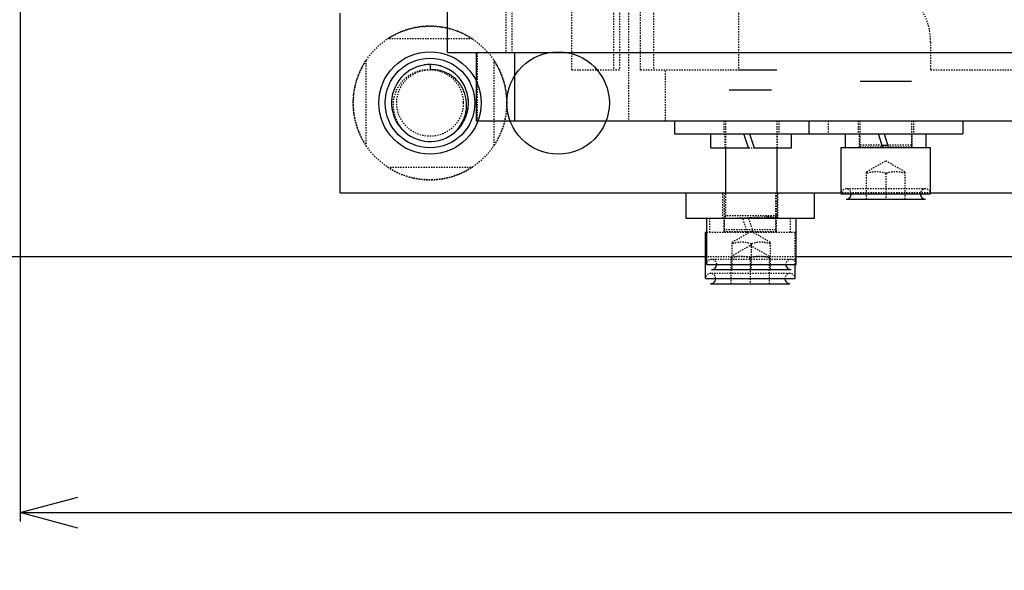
# Model space of a CAD drawing. Header units: millimetres. Extents: x -24622 to 57, y -1603 to 1112.
# Tile 110 of 219: x -1934 to -1857, y 791 to 834. Entities that reach past the tile are written whole.
import ezdxf

# ---------------------------------------------------------------- set-up
doc = ezdxf.new("R2010")
doc.units = ezdxf.units.MM
doc.linetypes.add('HIDDEN', pattern=[0.2, 0.1, -0.1])
doc.layers.add('02___PRT_ALL_AXES', color=7, linetype='Continuous')
doc.layers.add('DEFAULT_2', color=8, linetype='HIDDEN')
doc.dimstyles.new('7', dxfattribs={"dimtxt": 7, "dimasz": 4.5, "dimexe": 0.7, "dimexo": 0.9, "dimgap": 1.8, "dimtad": 0, "dimtxsty": 'Standard', "dimblk": 'OPEN30', "dimcen": 0, "dimclrd": 5, "dimclre": 3, "dimclrt": 256, "dimadec": 0, "dimazin": 2, "dimtm": 1e-09, "dimtfac": 0.6, "dimtofl": 0, "dimtmove": 0, "dimatfit": 3, "dimldrblk": 'OPEN30', "dimfxl": 1, "dimtolj": 1, "dimarcsym": 0})

# ---------------------------------------------------------------- blocks, each defined once
blk = doc.blocks.new('_Open30')
at = {"color": 0, "linetype": 'ByBlock', "lineweight": -2}
for p, q in [((-1, 0.268), (0, 0)), ((0, 0), (-1, -0.268)), ((0, 0), (-1, 0))]:
    blk.add_line(p, q, dxfattribs=at)
blk = doc.blocks.new('*D90')
at = {"color": 5, "linetype": 'ByBlock', "lineweight": -2}
blk.add_line((-2036.851, 851.307), (-2033.638, 854.456), dxfattribs=at)
at = {"layer": 'Defpoints', "color": 0, "linetype": 'ByBlock'}
for p in [(-1897.587, 987.8), (-2030.424, 857.606)]:
    blk.add_point(p, dxfattribs=at)
at = {"color": 5, "linetype": 'ByBlock', "lineweight": -2, "xscale": 4.5, "yscale": 4.5, "zscale": 4.5, "rotation": 44.42437123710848}
blk.add_blockref('_Open30', (-2030.424, 857.606), dxfattribs=at)
at = {"linetype": 'ByBlock', "insert": (-2046.469, 841.88), "char_height": 7, "attachment_point": 5, "rotation": 44.42437}
blk.add_mtext('\\A1;∅186', dxfattribs=at)
blk = doc.blocks.new('*D91')
at = {"color": 3, "linetype": 'ByBlock', "lineweight": -2}
for p, q in [((-1933.506, 838.803), (-1933.506, 794.537)), ((-1733.506, 838.803), (-1733.506, 794.537))]:
    blk.add_line(p, q, dxfattribs=at)
at = {"color": 5, "linetype": 'ByBlock', "lineweight": -2}
for p, q in [((-1929.006, 795.237), (-1843.472, 795.237)), ((-1738.006, 795.237), (-1823.539, 795.237))]:
    blk.add_line(p, q, dxfattribs=at)
at = {"layer": 'Defpoints', "color": 0, "linetype": 'ByBlock'}
for p in [(-1933.506, 839.703), (-1733.506, 839.703), (-1933.506, 795.237)]:
    blk.add_point(p, dxfattribs=at)
at = {"color": 5, "linetype": 'ByBlock', "lineweight": -2, "xscale": 4.5, "yscale": 4.5, "zscale": 4.5, "rotation": 180}
blk.add_blockref('_Open30', (-1933.506, 795.237), dxfattribs=at)
at = {"color": 5, "linetype": 'ByBlock', "lineweight": -2, "xscale": 4.5, "yscale": 4.5, "zscale": 4.5}
blk.add_blockref('_Open30', (-1733.506, 795.237), dxfattribs=at)
at = {"linetype": 'ByBlock', "insert": (-1833.506, 795.237), "char_height": 7, "attachment_point": 5}
blk.add_mtext('\\A1;200', dxfattribs=at)

msp = doc.modelspace()

# ---------------------------------------------------------------- linework, layer by layer
at = {"color": 7, "linetype": 'Continuous'}
for p, q in [((-1900.137, 831.134), (-1900.137, 839.703)), ((-1908.506, 820.203), (-1908.506, 834.203)), ((-1900.137, 831.134), (-1800.137, 831.134)), ((-1897.913, 831.134), (-1897.913, 825.803)), ((-1894.913, 831.134), (-1894.913, 825.803)), ((-1901.506, 830.203), (-1901.506, 829.803)), ((-1877.426, 829.803), (-1874.426, 829.803)), ((-1863.926, 828.884), (-1867.926, 828.884)), ((-1874.856, 828.203), (-1878.156, 828.203)), ((-1897.913, 825.803), (-1807.426, 825.803)), ((-1882.426, 825.803), (-1882.426, 824.803)), ((-1871.926, 825.803), (-1871.926, 824.803)), ((-1859.926, 825.803), (-1859.926, 824.803)), ((-1882.426, 824.803), (-1859.926, 824.803)), ((-1879.576, 823.703), (-1879.576, 824.803)), ((-1876.646, 823.703), (-1877.004, 824.803)), ((-1876.564, 824.803), (-1876.206, 823.703)), ((-1873.276, 823.703), (-1873.276, 824.803)), ((-1869.076, 823.703), (-1869.076, 824.803)), ((-1866.146, 823.703), (-1866.504, 824.803)), ((-1866.064, 824.803), (-1865.706, 823.703)), ((-1862.776, 823.703), (-1862.776, 824.803)), ((-1879.576, 823.703), (-1876.646, 823.703)), ((-1878.426, 820.203), (-1878.426, 823.703)), ((-1876.206, 823.703), (-1873.276, 823.703)), ((-1874.426, 823.703), (-1874.426, 820.203)), ((-1862.426, 823.703), (-1869.426, 823.703)), ((-1869.426, 823.703), (-1869.426, 820.103)), ((-1866.211, 823.903), (-1865.771, 823.903)), ((-1862.426, 820.103), (-1862.426, 823.703)), ((-1908.506, 820.203), (-1869.426, 820.203)), ((-1881.506, 818.203), (-1881.506, 820.203)), ((-1871.506, 820.203), (-1871.506, 818.203)), ((-1869.426, 820.103), (-1862.426, 820.103)), ((-1862.426, 820.203), (-1821.926, 820.203)), ((-1869.026, 819.703), (-1862.827, 819.703)), ((-1871.506, 818.203), (-1881.506, 818.203)), ((-1879.926, 818.203), (-1879.926, 814.603)), ((-1872.926, 814.603), (-1872.926, 818.203)), ((-1879.926, 817.103), (-1880.006, 817.103)), ((-1880.006, 813.503), (-1880.006, 817.103)), ((-1880.006, 815.203), (-2053.506, 815.203)), ((-1793.506, 815.203), (-1872.926, 815.203)), ((-1879.926, 814.603), (-1872.926, 814.603)), ((-1879.526, 814.203), (-1873.327, 814.203)), ((-1873.006, 813.503), (-1873.006, 814.603)), ((-1880.006, 813.503), (-1873.006, 813.503)), ((-1879.606, 813.103), (-1873.406, 813.103))]:
    msp.add_line(p, q, dxfattribs=at)
for centre, radius in [((-1901.506, 827.203), 4), ((-1891.506, 827.203), 4), ((-1901.506, 827.203), 3.5)]:
    msp.add_circle(centre, radius, dxfattribs=at)
for centre, radius, start, end in [((-1901.506, 827.203), 3, 308.3819, 306), ((-1901.62, 827.092), 2.982, 309.03784, 311.43624), ((-1869.026, 820.103), 0.4, 270, 0.07448), ((-1862.826, 820.103), 0.4, 179.92552, 270), ((-1879.526, 814.603), 0.4, 270, 0.07448), ((-1873.326, 814.603), 0.4, 179.92552, 270), ((-1879.606, 813.503), 0.4, 270, 0.07448), ((-1873.406, 813.503), 0.4, 179.92552, 270)]:
    msp.add_arc(centre, radius, start, end, dxfattribs=at)
at = {"color": 7, "linetype": 'Continuous', "start_tangent": (0.749702, 0.661776), "end_tangent": (-0.998132, -0.061099)}
msp.add_spline([(-1899.647, 824.857), (-1899.09, 825.515), (-1898.748, 826.307), (-1898.654, 827.164), (-1898.705, 827.594), (-1898.821, 828.01), (-1899.237, 828.765), (-1899.866, 829.353), (-1900.243, 829.565), (-1900.649, 829.713), (-1901.506, 829.803)], degree=3, dxfattribs=at)
at = {"layer": '02___PRT_ALL_AXES', "color": 8, "linetype": 'HIDDEN'}
msp.add_circle((-1901.506, 827.203), 6, dxfattribs=at)
at = {"layer": 'DEFAULT_2', "color": 8, "linetype": 'HIDDEN'}
for p, q in [((-1886.021, 869.603), (-1886.021, 825.803)), ((-1890.426, 829.803), (-1890.426, 865.603)), ((-1887.175, 865.603), (-1887.175, 829.803)), ((-1886.724, 865.603), (-1886.724, 829.803)), ((-1885.064, 829.803), (-1885.064, 865.603)), ((-1884.069, 865.603), (-1884.069, 829.803)), ((-1877.426, 865.603), (-1877.426, 829.803)), ((-1895.582, 864.134), (-1895.582, 831.134)), ((-1895.098, 831.134), (-1895.098, 864.134)), ((-1898.189, 832.203), (-1904.822, 832.203)), ((-1862.426, 831.953), (-1862.426, 829.803)), ((-1897.811, 825.803), (-1897.811, 831.134)), ((-1906.506, 830.52), (-1906.506, 823.887)), ((-1896.506, 823.887), (-1896.506, 830.52)), ((-1890.426, 829.803), (-1886.724, 829.803)), ((-1885.064, 829.803), (-1877.426, 829.803)), ((-1883.123, 825.803), (-1883.123, 829.803)), ((-1862.426, 829.803), (-1807.426, 829.803)), ((-1878.576, 825.803), (-1878.576, 824.803)), ((-1878.426, 823.703), (-1878.426, 825.803)), ((-1874.426, 825.803), (-1874.426, 823.703)), ((-1874.276, 825.803), (-1874.276, 824.803)), ((-1870.426, 825.803), (-1870.426, 824.803)), ((-1868.076, 825.803), (-1868.076, 824.803)), ((-1867.926, 823.903), (-1867.926, 825.803)), ((-1863.926, 825.803), (-1863.926, 823.903)), ((-1863.776, 825.803), (-1863.776, 824.803)), ((-1878.476, 823.703), (-1878.476, 824.803)), ((-1874.376, 823.703), (-1874.376, 824.803)), ((-1867.976, 823.771), (-1867.976, 824.803)), ((-1863.876, 823.771), (-1863.876, 824.803)), ((-1876.646, 823.703), (-1876.206, 823.703)), ((-1867.976, 823.771), (-1863.876, 823.771)), ((-1866.211, 823.903), (-1867.926, 823.903)), ((-1866.978, 823.771), (-1866.17, 823.769)), ((-1863.926, 823.903), (-1865.771, 823.903)), ((-1867.426, 821.837), (-1865.926, 822.703)), ((-1865.926, 822.703), (-1864.426, 821.837)), ((-1904.822, 822.203), (-1898.189, 822.203)), ((-1867.426, 819.703), (-1867.426, 821.837)), ((-1865.926, 821.703), (-1865.926, 819.703)), ((-1864.426, 819.703), (-1864.426, 821.837)), ((-1878.656, 818.203), (-1878.656, 820.203)), ((-1878.506, 817.303), (-1878.506, 820.203)), ((-1878.426, 818.403), (-1878.426, 820.203)), ((-1874.506, 817.303), (-1874.506, 820.203)), ((-1874.426, 820.203), (-1874.426, 818.403)), ((-1874.356, 818.203), (-1874.356, 820.203)), ((-1862.426, 820.203), (-1869.426, 820.203)), ((-1862.849, 820.503), (-1869.004, 820.503)), ((-1879.656, 817.103), (-1879.656, 818.203)), ((-1878.556, 817.171), (-1878.556, 818.203)), ((-1874.426, 818.403), (-1878.426, 818.403)), ((-1876.726, 817.103), (-1877.083, 818.203)), ((-1876.643, 818.203), (-1876.286, 817.103)), ((-1874.456, 817.171), (-1874.456, 818.203)), ((-1874.358, 818.253), (-1874.356, 818.249)), ((-1873.356, 817.103), (-1873.356, 818.203)), ((-1873.006, 817.103), (-1879.926, 817.103)), ((-1878.556, 817.171), (-1874.456, 817.171)), ((-1874.506, 817.303), (-1878.506, 817.303)), ((-1877.926, 816.337), (-1876.426, 817.203)), ((-1877.557, 817.171), (-1876.75, 817.169)), ((-1876.426, 817.203), (-1874.926, 816.337)), ((-1873.006, 814.603), (-1873.006, 817.103)), ((-1877.926, 814.203), (-1877.926, 816.337)), ((-1874.926, 814.203), (-1874.926, 816.337)), ((-1878.006, 815.237), (-1876.506, 816.103)), ((-1876.506, 816.103), (-1875.006, 815.237)), ((-1876.426, 816.203), (-1876.426, 814.203)), ((-1872.926, 815.203), (-1880.006, 815.203)), ((-1873.349, 815.003), (-1879.504, 815.003)), ((-1878.006, 813.103), (-1878.006, 815.237)), ((-1876.506, 815.103), (-1876.506, 813.103)), ((-1875.006, 813.103), (-1875.006, 815.237)), ((-1873.428, 813.903), (-1879.583, 813.903))]:
    msp.add_line(p, q, dxfattribs=at)
msp.add_circle((-1901.506, 827.203), 2.6, dxfattribs=at)
for centre, radius, start, end in [((-1867.426, 831.953), 5, 0, 90), ((-1901.506, 827.203), 6, 56.44269, 123.55731), ((-1901.506, 827.203), 6, 146.44269, 213.55731), ((-1901.507, 827.192), 3.011, 77.11962, 103.47313), ((-1901.502, 827.217), 2.985, 76.53336, 77.10312), ((-1901.504, 827.209), 2.994, 72.69301, 76.53187), ((-1901.506, 827.203), 6, 326.44269, 33.55731), ((-1901.501, 827.212), 2.99, 62.99958, 64.12497), ((-1901.509, 827.2), 3.005, 38.34607, 46.02362), ((-1901.509, 827.201), 3.004, 25.28887, 31.86783), ((-1901.51, 827.202), 3.004, 12.15672, 18.74871), ((-1901.5, 827.203), 3.006, 173.8437, 180.00526), ((-1901.512, 827.203), 2.994, 180.00885, 180.82321), ((-1901.516, 827.203), 2.99, 180.8232, 181.63574), ((-1901.512, 827.203), 3.006, 359.99508, 6.16591), ((-1901.495, 827.203), 2.99, 358.36426, 359.17697), ((-1901.499, 827.203), 2.994, 359.17697, 359.99115), ((-1901.501, 827.204), 3.005, 186.87432, 193.78309), ((-1901.51, 827.204), 3.004, 346.21544, 353.11637), ((-1901.499, 827.206), 3.007, 200.40316, 206.88841), ((-1901.512, 827.206), 3.007, 333.10314, 339.64204), ((-1901.497, 827.213), 3.013, 225.87447, 229.28533), ((-1901.502, 827.207), 3.005, 229.2926, 231.03668), ((-1901.51, 827.196), 2.992, 231.328, 232.90274), ((-1901.518, 827.187), 2.98, 232.90301, 233.99964), ((-1901.506, 827.203), 3, 306, 308.3194), ((-1901.494, 827.187), 2.98, 306.00035, 307.09043), ((-1901.501, 827.197), 2.992, 307.09073, 308.69105), ((-1901.506, 827.203), 3, 308.3194, 308.3819), ((-1901.51, 827.207), 3.005, 309.11885, 310.71465), ((-1901.514, 827.213), 3.013, 310.71503, 314.12205), ((-1868.126, 823.903), 0.2, 318.59541, 0), ((-1863.726, 823.903), 0.2, 180, 221.40962), ((-1901.506, 827.203), 6, 236.44269, 303.55731), ((-1869.026, 820.103), 0.4, 0.07448, 180), ((-1862.826, 820.103), 0.4, 0, 179.92552), ((-1878.626, 818.403), 0.2, 270, 0), ((-1874.226, 818.403), 0.2, 180, 228.90651), ((-1878.706, 817.303), 0.2, 318.59541, 360), ((-1874.306, 817.303), 0.2, 180, 221.40962), ((-1879.526, 814.603), 0.4, 0.07448, 180), ((-1873.326, 814.603), 0.4, 0, 179.92552), ((-1879.606, 813.503), 0.4, 0.07448, 180), ((-1873.406, 813.503), 0.4, 0, 179.92552)]:
    msp.add_arc(centre, radius, start, end, dxfattribs=at)
for points, start_tangent, end_tangent in [([(-1903.269, 824.776), (-1903.862, 825.423), (-1904.238, 826.216), (-1904.36, 827.085), (-1904.319, 827.523), (-1904.212, 827.95), (-1903.803, 828.726), (-1903.172, 829.335), (-1902.79, 829.555), (-1902.378, 829.709), (-1901.506, 829.803)], (-0.776742, 0.629819), (0.998132, -0.061099)), ([(-1865.926, 821.703), (-1866.676, 821.837), (-1867.426, 821.703)], (-0.948683, 0.316228), (-0.948683, -0.316228)), ([(-1864.426, 821.703), (-1865.176, 821.837), (-1865.926, 821.703)], (-0.948683, 0.316228), (-0.948683, -0.316228)), ([(-1878.562, 818.203), (-1877.753, 818.221), (-1876.426, 818.273)], (1, 0), (0.999084, 0.042793)), ([(-1876.426, 818.273), (-1876.088, 818.287), (-1875.169, 818.311)], (0.999084, 0.042793), (1, 0.000029)), ([(-1874.356, 818.249), (-1874.36, 818.243), (-1874.374, 818.238), (-1874.429, 818.229), (-1874.52, 818.22), (-1874.644, 818.214), (-1874.801, 818.209), (-1874.987, 818.206), (-1875.199, 818.204), (-1875.433, 818.203)], (0, -1), (-1, -0.00014)), ([(-1875.169, 818.311), (-1874.843, 818.306), (-1874.707, 818.299), (-1874.592, 818.291), (-1874.498, 818.282), (-1874.428, 818.272), (-1874.381, 818.262), (-1874.358, 818.253)], (1, 0.000029), (0.753757, -0.657154)), ([(-1876.426, 816.203), (-1877.176, 816.337), (-1877.926, 816.203)], (-0.948683, 0.316228), (-0.948683, -0.316228)), ([(-1874.926, 816.203), (-1875.676, 816.337), (-1876.426, 816.203)], (-0.948683, 0.316228), (-0.948683, -0.316228)), ([(-1876.506, 815.103), (-1877.256, 815.237), (-1878.006, 815.103)], (-0.948683, 0.316228), (-0.948683, -0.316228)), ([(-1875.006, 815.103), (-1875.756, 815.237), (-1876.506, 815.103)], (-0.948683, 0.316228), (-0.948683, -0.316228))]:
    msp.add_spline(points, degree=3, dxfattribs=dict(at, start_tangent=start_tangent, end_tangent=end_tangent))

# ---------------------------------------------------------------- dimensions: what is measured, and where the dimension line sits
at = {"color": 5, "linetype": 'ByBlock'}
dim = msp.add_diameter_dim_2p(p1=(-1897.587, 987.8), p2=(-2030.424, 857.606), dimstyle='7', dxfattribs=at)
dim.commit()
dim.dimension.update_dxf_attribs({"geometry": '*D90', "text_midpoint": (-2046.469, 841.88)})
dim = msp.add_linear_dim(base=(-1933.506, 795.237), p1=(-1733.506, 839.703), p2=(-1933.506, 839.703), dimstyle='7', dxfattribs=at)
dim.commit()
dim.dimension.update_dxf_attribs({"geometry": '*D91', "text_midpoint": (-1833.506, 795.237), "dimtype": 160})

doc.saveas('drawing.dxf')
